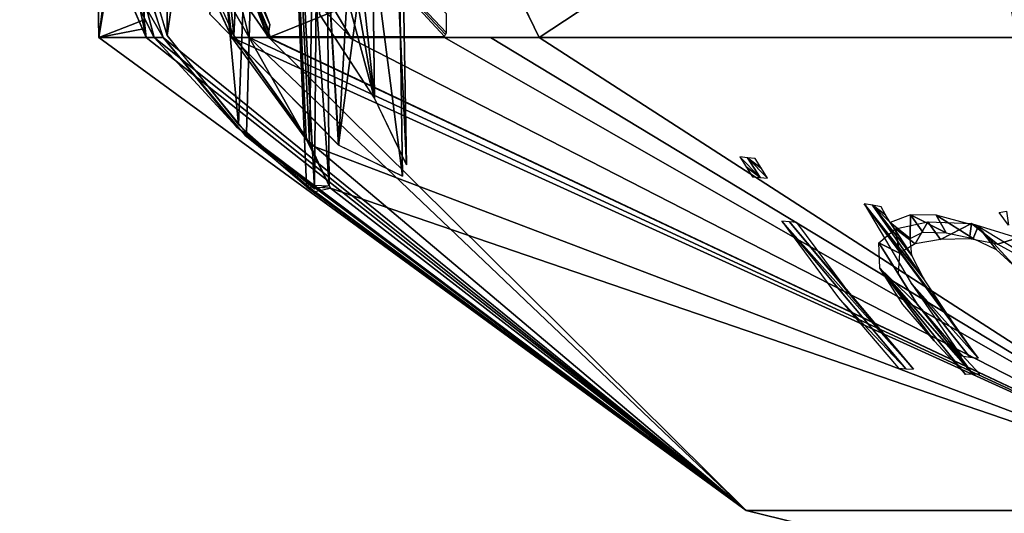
# Model space of a CAD drawing. Header units: millimetres. Extents: x -96 to 96, y -8 to 346.
# Tile 15 of 27: x -64 to -34, y 127 to 142. Entities that reach past the tile are written whole.
import ezdxf

# ---------------------------------------------------------------- set-up
doc = ezdxf.new("R2010")
doc.units = ezdxf.units.MM
doc.header["$LTSCALE"] = 65.185185
for name, color, linetype in [('150', 7, 'CONTINUOUS'), ('306', 7, 'CONTINUOUS'), ('378', 7, 'CONTINUOUS'), ('385', 7, 'CONTINUOUS'), ('387', 7, 'CONTINUOUS'), ('388', 7, 'CONTINUOUS'), ('394', 7, 'CONTINUOUS'), ('395', 7, 'CONTINUOUS'), ('405', 7, 'CONTINUOUS'), ('406', 7, 'CONTINUOUS'), ('407', 7, 'CONTINUOUS'), ('410', 7, 'CONTINUOUS'), ('411', 7, 'CONTINUOUS'), ('419', 7, 'CONTINUOUS'), ('420', 7, 'CONTINUOUS'), ('421', 7, 'CONTINUOUS'), ('422', 7, 'CONTINUOUS'), ('425', 7, 'CONTINUOUS'), ('426', 7, 'CONTINUOUS'), ('432', 7, 'CONTINUOUS'), ('433', 7, 'CONTINUOUS'), ('434', 7, 'CONTINUOUS'), ('447', 7, 'CONTINUOUS')]:
    doc.layers.add(name, color=color, linetype=linetype)

msp = doc.modelspace()

# ---------------------------------------------------------------- linework, layer by layer
at = {"layer": '150', "color": 7, "linetype": 'Continuous'}
for points in [[(-73.943, 209.677, -35), (-62.978, 65.669, -35), (-69.483, 210.149, -35), (-73.943, 209.677, -35)], [(-62.978, 65.669, -35), (-64.744, 127.359, -35), (-69.483, 210.149, -35), (-62.978, 65.669, -35)], [(-76.724, 73.945, -35), (-62.978, 65.669, -35), (-73.943, 209.677, -35), (-76.724, 73.945, -35)]]:
    msp.add_3dface(points, dxfattribs=at)
at = {"layer": '306', "color": 7, "linetype": 'Continuous'}
for points in [[(-73.943, 209.677, 36.5), (-62.978, 65.669, 36.5), (-69.483, 210.149, 36.5), (-73.943, 209.677, 36.5)], [(-69.483, 210.149, 36.5), (-62.978, 65.669, 36.5), (-64.744, 127.358, 36.5), (-69.483, 210.149, 36.5)], [(-76.724, 73.945, 36.5), (-62.978, 65.669, 36.5), (-73.943, 209.677, 36.5), (-76.724, 73.945, 36.5)]]:
    msp.add_3dface(points, dxfattribs=at)
at = {"layer": '378', "color": 7, "linetype": 'Continuous'}
for points in [[(-60.147, 141.926, -13.248), (-41.887, 127.521, 13.613), (-61.589, 141.926, 0.003), (-60.147, 141.926, -13.248)], [(-61.589, 141.926, 0.003), (-41.887, 127.521, 13.613), (-60.147, 141.926, 13.254), (-61.589, 141.926, 0.003)], [(-59.9, 141.926, -14.323), (-41.887, 127.521, 13.613), (-60.147, 141.926, -13.248), (-59.9, 141.926, -14.323)], [(-60.147, 141.926, 13.254), (-41.887, 127.521, 13.613), (-59.9, 141.926, 14.329), (-60.147, 141.926, 13.254)], [(-59.633, 141.926, -15.396), (-41.887, 127.521, 13.613), (-59.9, 141.926, -14.323), (-59.633, 141.926, -15.396)], [(-59.9, 141.926, 14.329), (-41.887, 127.521, 13.613), (-57.391, 139.197, 15.077), (-59.9, 141.926, 14.329)], [(-59.633, 141.926, 15.401), (-59.9, 141.926, 14.329), (-57.391, 139.197, 15.077), (-59.633, 141.926, 15.401)], [(-57.144, 138.945, -15.128), (-41.887, 127.521, 13.613), (-59.633, 141.926, -15.396), (-57.144, 138.945, -15.128)], [(-55.163, 138.655, 20.507), (-25.887, 127.521, 35.634), (-57.536, 141.926, 21.977), (-55.163, 138.655, 20.507)], [(-57.536, 141.926, 21.977), (-25.887, 127.521, 35.634), (-57.008, 141.926, 23.313), (-57.536, 141.926, 21.977)], [(-57.536, 141.926, -21.971), (-57.007, 141.926, -23.308), (-55.269, 138.82, -20.646), (-57.536, 141.926, -21.971)], [(-57.008, 141.926, 23.313), (-25.887, 127.521, 35.634), (-56.448, 141.926, 24.636), (-57.008, 141.926, 23.313)], [(-56.411, 141.926, -24.716), (-41.887, 127.521, -13.607), (-57.007, 141.926, -23.308), (-56.411, 141.926, -24.716)], [(-57.007, 141.926, -23.308), (-41.887, 127.521, -13.607), (-55.269, 138.82, -20.646), (-57.007, 141.926, -23.308)], [(-56.448, 141.926, 24.636), (-25.887, 127.521, 35.634), (-53.981, 141.926, 29.654), (-56.448, 141.926, 24.636)], [(-25.887, 127.521, -35.628), (-41.887, 127.521, -13.607), (-56.411, 141.926, -24.716), (-25.887, 127.521, -35.628)], [(-33.656, 141.926, -51.577), (-25.887, 127.521, -35.628), (-56.411, 141.926, -24.716), (-33.656, 141.926, -51.577)], [(-53.981, 141.926, 29.654), (-25.887, 127.521, 35.634), (-51.07, 141.926, 34.427), (-53.981, 141.926, 29.654)], [(-51.07, 141.926, 34.427), (-25.887, 127.521, 35.634), (-49.667, 141.926, 36.422), (-51.07, 141.926, 34.427)], [(-49.667, 141.926, 36.422), (-25.887, 127.521, 35.634), (-48.186, 141.926, 38.361), (-49.667, 141.926, 36.422)], [(-48.186, 141.926, 38.361), (-25.887, 127.521, 35.634), (-26.747, 141.926, 55.481), (-48.186, 141.926, 38.361)], [(-57.391, 139.197, 15.077), (-41.887, 127.521, 13.613), (-55.253, 137.369, 16.399), (-57.391, 139.197, 15.077)], [(-55.008, 137.238, -16.763), (-41.887, 127.521, 13.613), (-57.144, 138.945, -15.128), (-55.008, 137.238, -16.763)], [(-55.269, 138.82, -20.646), (-41.887, 127.521, -13.607), (-54.54, 137.333, -18.52), (-55.269, 138.82, -20.646)], [(-54.54, 137.333, 18.526), (-25.887, 127.521, 35.634), (-55.163, 138.655, 20.507), (-54.54, 137.333, 18.526)], [(-55.253, 137.369, 16.399), (-41.887, 127.521, 13.613), (-54.54, 137.333, 18.526), (-55.253, 137.369, 16.399)], [(-54.54, 137.333, -18.52), (-41.887, 127.521, -13.607), (-55.008, 137.238, -16.763), (-54.54, 137.333, -18.52)], [(-41.887, 127.521, -13.607), (-41.887, 127.521, 13.613), (-55.008, 137.238, -16.763), (-41.887, 127.521, -13.607)], [(-41.887, 127.521, 13.613), (-25.887, 127.521, 35.634), (-54.54, 137.333, 18.526), (-41.887, 127.521, 13.613)]]:
    msp.add_3dface(points, dxfattribs=at)
at = {"layer": '385', "color": 7, "linetype": 'Continuous'}
for points in [[(-60.343, 149.469, -12.966), (-61.589, 141.926, 0.003), (-61.717, 149.469, -0.696), (-60.343, 149.469, -12.966)], [(-61.717, 149.469, -0.696), (-61.589, 141.926, 0.003), (-60.621, 149.469, 11.603), (-61.717, 149.469, -0.696)], [(-60.21, 142.464, -13), (-61.589, 141.926, 0.003), (-60.343, 149.469, -12.966), (-60.21, 142.464, -13)], [(-60.621, 149.469, 11.603), (-61.589, 141.926, 0.003), (-60.21, 142.464, 13.006), (-60.621, 149.469, 11.603)], [(-60.179, 142.196, -13.123), (-61.589, 141.926, 0.003), (-60.21, 142.464, -13), (-60.179, 142.196, -13.123)], [(-60.21, 142.464, 13.006), (-61.589, 141.926, 0.003), (-60.179, 142.195, 13.128), (-60.21, 142.464, 13.006)], [(-60.147, 141.926, -13.248), (-61.589, 141.926, 0.003), (-60.179, 142.196, -13.123), (-60.147, 141.926, -13.248)], [(-61.589, 141.926, 0.003), (-60.147, 141.926, 13.254), (-60.179, 142.195, 13.128), (-61.589, 141.926, 0.003)]]:
    msp.add_3dface(points, dxfattribs=at)
at = {"layer": '387', "color": 7, "linetype": 'Continuous'}
for points in [[(-56.411, 141.926, -24.716), (-57.007, 141.926, -23.308), (-59.808, 146.833, -21.517), (-56.411, 141.926, -24.716)], [(-58.046, 146.083, -25.381), (-56.411, 141.926, -24.716), (-59.808, 146.833, -21.517), (-58.046, 146.083, -25.381)], [(-57.007, 141.926, -23.308), (-57.536, 141.926, -21.971), (-59.808, 146.833, -21.517), (-57.007, 141.926, -23.308)], [(-59.633, 141.926, -15.396), (-61.724, 145.576, -13.551), (-61.141, 146.371, -16.91), (-59.633, 141.926, -15.396)], [(-59.633, 141.926, -15.396), (-59.9, 141.926, -14.323), (-61.724, 145.576, -13.551), (-59.633, 141.926, -15.396)], [(-59.9, 141.926, -14.323), (-60.147, 141.926, -13.248), (-61.724, 145.576, -13.551), (-59.9, 141.926, -14.323)]]:
    msp.add_3dface(points, dxfattribs=at)
at = {"layer": '388', "color": 7, "linetype": 'Continuous'}
for points in [[(-61.765, 145.704, 13.564), (-60.147, 141.926, 13.254), (-61.268, 147.126, 17.197), (-61.765, 145.704, 13.564)], [(-60.147, 141.926, 13.254), (-59.9, 141.926, 14.329), (-61.268, 147.126, 17.197), (-60.147, 141.926, 13.254)], [(-59.9, 141.926, 14.329), (-59.633, 141.926, 15.401), (-61.268, 147.126, 17.197), (-59.9, 141.926, 14.329)], [(-57.536, 141.926, 21.977), (-58.041, 146.066, 25.384), (-59.925, 147.176, 21.449), (-57.536, 141.926, 21.977)], [(-57.536, 141.926, 21.977), (-57.008, 141.926, 23.313), (-58.041, 146.066, 25.384), (-57.536, 141.926, 21.977)], [(-57.008, 141.926, 23.313), (-56.448, 141.926, 24.636), (-58.041, 146.066, 25.384), (-57.008, 141.926, 23.313)]]:
    msp.add_3dface(points, dxfattribs=at)
at = {"layer": '394', "color": 7, "linetype": 'Continuous'}
for points in [[(-55.035, 150.469, 23.209), (-53.196, 140.068, 21.651), (-55.94, 165.469, 23.386), (-55.035, 150.469, 23.209)], [(-55.94, 165.469, 23.386), (-53.196, 140.068, 21.651), (-53.512, 165.469, 21.322), (-55.94, 165.469, 23.386)], [(-53.196, 140.068, 21.651), (-52.225, 138.042, 18.721), (-53.512, 165.469, 21.322), (-53.196, 140.068, 21.651)], [(-53.512, 165.469, 21.322), (-52.225, 138.042, 18.721), (-52.463, 151.88, 18.479), (-53.512, 165.469, 21.322)], [(-53.196, 140.068, 21.651), (-55.035, 150.469, 23.209), (-54.954, 146.556, 23.238), (-53.196, 140.068, 21.651)], [(-54.873, 142.627, 23.267), (-53.196, 140.068, 21.651), (-54.954, 146.556, 23.238), (-54.873, 142.627, 23.267)]]:
    msp.add_3dface(points, dxfattribs=at)
at = {"layer": '395', "color": 7, "linetype": 'Continuous'}
for points in [[(-54.873, 142.627, -23.261), (-53.512, 165.469, -21.316), (-53.202, 140.077, -21.653), (-54.873, 142.627, -23.261)], [(-53.202, 140.077, -21.653), (-53.512, 165.469, -21.316), (-52.225, 138.042, -18.715), (-53.202, 140.077, -21.653)], [(-52.225, 138.042, -18.715), (-53.512, 165.469, -21.316), (-52.463, 151.88, -18.474), (-52.225, 138.042, -18.715)]]:
    msp.add_3dface(points, dxfattribs=at)
at = {"layer": '405', "color": 7, "linetype": 'Continuous'}
for points in [[(-25.887, 127.521, 35.634), (-41.887, 127.521, 13.613), (0, 117.246, 0.003), (-25.887, 127.521, 35.634)], [(-41.887, 127.521, 13.613), (-41.887, 127.521, -13.607), (0, 117.246, 0.003), (-41.887, 127.521, 13.613)], [(-41.887, 127.521, -13.607), (-25.887, 127.521, -35.628), (0, 117.246, 0.003), (-41.887, 127.521, -13.607)]]:
    msp.add_3dface(points, dxfattribs=at)
at = {"layer": '406', "color": 7, "linetype": 'Continuous'}
for points in [[(-35.202, 150.469, -53.945), (-56.411, 141.926, -24.716), (-58.045, 146.072, -25.538), (-35.202, 150.469, -53.945)], [(-33.656, 141.926, -51.577), (-56.411, 141.926, -24.716), (-35.202, 150.469, -53.945), (-33.656, 141.926, -51.577)], [(-33.656, 141.926, -51.577), (-35.202, 150.469, -53.945), (0, 150.469, -64.414), (-33.656, 141.926, -51.577)]]:
    msp.add_3dface(points, dxfattribs=at)
at = {"layer": '407', "color": 7, "linetype": 'Continuous'}
for points in [[(-58.962, 150.469, 25.947), (-58.046, 146.075, 25.544), (-53.937, 141.956, 29.736), (-58.962, 150.469, 25.947)], [(-51.01, 142.637, 35.173), (-58.962, 150.469, 25.947), (-51.01, 142.068, 34.629), (-51.01, 142.637, 35.173)], [(-51.01, 142.068, 34.629), (-58.962, 150.469, 25.947), (-51.04, 142.012, 34.529), (-51.01, 142.068, 34.629)], [(-51.04, 142.012, 34.529), (-58.962, 150.469, 25.947), (-51.07, 141.956, 34.428), (-51.04, 142.012, 34.529)], [(-51.07, 141.956, 34.428), (-58.962, 150.469, 25.947), (-53.937, 141.956, 29.736), (-51.07, 141.956, 34.428)], [(-48.186, 141.926, 38.361), (-35.202, 150.469, 53.951), (-48.81, 143.213, 38.638), (-48.186, 141.926, 38.361)], [(-48.186, 141.926, 38.361), (-26.747, 141.926, 55.481), (-35.202, 150.469, 53.951), (-48.186, 141.926, 38.361)], [(-26.747, 141.926, 55.481), (0, 141.926, 61.592), (-35.202, 150.469, 53.951), (-26.747, 141.926, 55.481)], [(0, 141.926, 61.592), (0, 150.469, 64.42), (-35.202, 150.469, 53.951), (0, 141.926, 61.592)], [(-58.046, 146.075, 25.544), (-56.374, 141.956, 24.808), (-53.937, 141.956, 29.736), (-58.046, 146.075, 25.544)], [(-48.5, 142.551, 38.488), (-48.186, 141.926, 38.361), (-48.81, 143.213, 38.638), (-48.5, 142.551, 38.488)]]:
    msp.add_3dface(points, dxfattribs=at)
at = {"layer": '410', "color": 7, "linetype": 'Continuous'}
for points in [[(-57.909, 146.294, 25.484), (-58.041, 146.066, 25.384), (-56.379, 142.318, 24.81), (-57.909, 146.294, 25.484)], [(-58.041, 146.066, 25.384), (-56.448, 141.926, 24.636), (-56.379, 142.318, 24.81), (-58.041, 146.066, 25.384)], [(-56.379, 142.318, 24.81), (-56.448, 141.926, 24.636), (-56.414, 142.122, 24.724), (-56.379, 142.318, 24.81)]]:
    msp.add_3dface(points, dxfattribs=at)
at = {"layer": '411', "color": 7, "linetype": 'Continuous'}
for points in [[(-56.379, 142.318, -24.805), (-58.046, 146.083, -25.381), (-57.909, 146.293, -25.478), (-56.379, 142.318, -24.805)], [(-56.411, 141.926, -24.716), (-58.046, 146.083, -25.381), (-56.414, 142.123, -24.718), (-56.411, 141.926, -24.716)], [(-58.046, 146.083, -25.381), (-56.379, 142.318, -24.805), (-56.414, 142.123, -24.718), (-58.046, 146.083, -25.381)]]:
    msp.add_3dface(points, dxfattribs=at)
at = {"layer": '419', "color": 7, "linetype": 'Continuous'}
for points in [[(-57.473, 141.98, 21.849), (-59.781, 147.201, 21.331), (-59.6, 163.469, 21.274), (-57.473, 141.98, 21.849)], [(-56.4, 163.469, 21.274), (-57.473, 141.98, 21.849), (-59.6, 163.469, 21.274), (-56.4, 163.469, 21.274)], [(-55.175, 138.72, 20.424), (-57.473, 141.98, 21.849), (-56.4, 163.469, 21.274), (-55.175, 138.72, 20.424)], [(-54.8, 163.469, 18.503), (-55.175, 138.72, 20.424), (-56.4, 163.469, 21.274), (-54.8, 163.469, 18.503)], [(-54.573, 137.403, 18.503), (-55.175, 138.72, 20.424), (-54.8, 163.469, 18.503), (-54.573, 137.403, 18.503)]]:
    msp.add_3dface(points, dxfattribs=at)
at = {"layer": '420', "color": 7, "linetype": 'Continuous'}
for points in [[(-61.083, 147.152, 17.211), (-59.508, 141.98, 15.469), (-59.6, 163.469, 15.731), (-61.083, 147.152, 17.211)], [(-59.6, 163.469, 15.731), (-59.508, 141.98, 15.469), (-57.337, 139.261, 15.157), (-59.6, 163.469, 15.731)], [(-56.4, 163.469, 15.731), (-59.6, 163.469, 15.731), (-57.337, 139.261, 15.157), (-56.4, 163.469, 15.731)], [(-55.263, 137.437, 16.44), (-56.4, 163.469, 15.731), (-57.337, 139.261, 15.157), (-55.263, 137.437, 16.44)], [(-54.573, 137.403, 18.503), (-54.8, 163.469, 18.503), (-56.4, 163.469, 15.731), (-54.573, 137.403, 18.503)], [(-54.573, 137.403, 18.503), (-56.4, 163.469, 15.731), (-55.263, 137.437, 16.44), (-54.573, 137.403, 18.503)]]:
    msp.add_3dface(points, dxfattribs=at)
at = {"layer": '421', "color": 7, "linetype": 'Continuous'}
for points in [[(-59.508, 141.98, -15.464), (-61.113, 147.376, -17.285), (-59.6, 163.469, -15.726), (-59.508, 141.98, -15.464)], [(-56.4, 163.469, -15.726), (-59.508, 141.98, -15.464), (-59.6, 163.469, -15.726), (-56.4, 163.469, -15.726)], [(-57.095, 139.007, -15.206), (-59.508, 141.98, -15.464), (-56.4, 163.469, -15.726), (-57.095, 139.007, -15.206)], [(-55.025, 137.307, -16.793), (-57.095, 139.007, -15.206), (-56.4, 163.469, -15.726), (-55.025, 137.307, -16.793)], [(-54.8, 163.469, -18.497), (-55.025, 137.307, -16.793), (-56.4, 163.469, -15.726), (-54.8, 163.469, -18.497)], [(-54.573, 137.403, -18.497), (-55.025, 137.307, -16.793), (-54.8, 163.469, -18.497), (-54.573, 137.403, -18.497)]]:
    msp.add_3dface(points, dxfattribs=at)
at = {"layer": '422', "color": 7, "linetype": 'Continuous'}
for points in [[(-59.669, 146.861, -21.396), (-57.473, 141.98, -21.843), (-59.6, 163.469, -21.269), (-59.669, 146.861, -21.396)], [(-59.6, 163.469, -21.269), (-57.473, 141.98, -21.843), (-56.4, 163.469, -21.269), (-59.6, 163.469, -21.269)], [(-56.4, 163.469, -21.269), (-57.473, 141.98, -21.843), (-55.279, 138.885, -20.559), (-56.4, 163.469, -21.269)], [(-54.573, 137.403, -18.497), (-54.8, 163.469, -18.497), (-56.4, 163.469, -21.269), (-54.573, 137.403, -18.497)], [(-54.573, 137.403, -18.497), (-56.4, 163.469, -21.269), (-55.279, 138.885, -20.559), (-54.573, 137.403, -18.497)]]:
    msp.add_3dface(points, dxfattribs=at)
at = {"layer": '425', "color": 7, "linetype": 'Continuous'}
for points in [[(-58.209, 142.627, 12.808), (-55.921, 165.469, 13.628), (-54.289, 138.647, 14.087), (-58.209, 142.627, 12.808)], [(-55.921, 165.469, 13.628), (-52.752, 165.469, 17.766), (-54.289, 138.647, 14.087), (-55.921, 165.469, 13.628)], [(-54.289, 138.647, 14.087), (-52.752, 165.469, 17.766), (-52.546, 151.696, 17.525), (-54.289, 138.647, 14.087)], [(-52.346, 137.698, 17.281), (-54.289, 138.647, 14.087), (-52.546, 151.696, 17.525), (-52.346, 137.698, 17.281)]]:
    msp.add_3dface(points, dxfattribs=at)
at = {"layer": '426', "color": 7, "linetype": 'Continuous'}
for points in [[(-58.209, 142.627, -12.802), (-54.282, 138.642, -14.087), (-55.921, 165.469, -13.622), (-58.209, 142.627, -12.802)], [(-54.282, 138.642, -14.087), (-52.346, 137.698, -17.275), (-55.921, 165.469, -13.622), (-54.282, 138.642, -14.087)], [(-55.921, 165.469, -13.622), (-52.346, 137.698, -17.275), (-52.546, 151.695, -17.52), (-55.921, 165.469, -13.622)]]:
    msp.add_3dface(points, dxfattribs=at)
at = {"layer": '432', "color": 7, "linetype": 'Continuous'}
for points in [[(-35.655, 133.336, 39.672), (-36.478, 134.576, 40.923), (-38.298, 136.862, 42.587), (-35.655, 133.336, 39.672)], [(-38.298, 136.862, 42.587), (-36.478, 134.576, 40.923), (-38.038, 136.815, 42.756), (-38.298, 136.862, 42.587)], [(-34.824, 132.16, 38.374), (-35.655, 133.336, 39.672), (-38.298, 136.862, 42.587), (-34.824, 132.16, 38.374)], [(-36.861, 134.443, 40.37), (-34.824, 132.16, 38.374), (-38.298, 136.862, 42.587), (-36.861, 134.443, 40.37)], [(-36.478, 134.576, 40.923), (-36.849, 135.284, 41.658), (-38.038, 136.815, 42.756), (-36.478, 134.576, 40.923)], [(-38.038, 136.815, 42.756), (-36.849, 135.284, 41.658), (-37.506, 136.286, 42.505), (-38.038, 136.815, 42.756)], [(-37.778, 136.769, 42.925), (-38.038, 136.815, 42.756), (-37.642, 136.527, 42.716), (-37.778, 136.769, 42.925)], [(-37.642, 136.527, 42.716), (-38.038, 136.815, 42.756), (-37.506, 136.286, 42.505), (-37.642, 136.527, 42.716)], [(-37.506, 136.286, 42.505), (-36.894, 135.8, 42.362), (-36.89, 136.526, 43.366), (-37.506, 136.286, 42.505)], [(-36.894, 135.8, 42.362), (-36.513, 135.997, 42.965), (-36.89, 136.526, 43.366), (-36.894, 135.8, 42.362)], [(-36.513, 135.997, 42.965), (-35.797, 135.976, 43.535), (-36.89, 136.526, 43.366), (-36.513, 135.997, 42.965)], [(-36.89, 136.526, 43.366), (-35.797, 135.976, 43.535), (-36.105, 136.517, 44.011), (-36.89, 136.526, 43.366)], [(-35.797, 135.976, 43.535), (-34.983, 135.802, 43.956), (-36.105, 136.517, 44.011), (-35.797, 135.976, 43.535)], [(-36.105, 136.517, 44.011), (-34.983, 135.802, 43.956), (-34.826, 136.168, 44.572), (-36.105, 136.517, 44.011)], [(-36.849, 135.284, 41.658), (-36.894, 135.8, 42.362), (-37.506, 136.286, 42.505), (-36.849, 135.284, 41.658)], [(-34.983, 135.802, 43.956), (-34.284, 135.473, 44.054), (-34.826, 136.168, 44.572), (-34.983, 135.802, 43.956)], [(-34.284, 135.473, 44.054), (-33.661, 134.9, 43.735), (-34.826, 136.168, 44.572), (-34.284, 135.473, 44.054)], [(-34.826, 136.168, 44.572), (-33.661, 134.9, 43.735), (-33.689, 135.481, 44.522), (-34.826, 136.168, 44.572)], [(-35.081, 132.197, 38.208), (-34.824, 132.16, 38.374), (-36.861, 134.443, 40.37), (-35.081, 132.197, 38.208)], [(-35.344, 132.237, 38.037), (-35.081, 132.197, 38.208), (-36.861, 134.443, 40.37), (-35.344, 132.237, 38.037)]]:
    msp.add_3dface(points, dxfattribs=at)
at = {"layer": '433', "color": 7, "linetype": 'Continuous'}
for points in [[(-41.888, 137.983, 40.644), (-41.465, 137.658, 40.635), (-42.077, 138.286, 40.857), (-41.888, 137.983, 40.644)], [(-42.077, 138.286, 40.857), (-41.465, 137.658, 40.635), (-41.845, 138.262, 41.063), (-42.077, 138.286, 40.857)], [(-41.424, 137.937, 41.055), (-41.613, 138.24, 41.268), (-41.845, 138.262, 41.063), (-41.424, 137.937, 41.055)], [(-41.233, 137.637, 40.84), (-41.424, 137.937, 41.055), (-41.845, 138.262, 41.063), (-41.233, 137.637, 40.84)], [(-41.465, 137.658, 40.635), (-41.233, 137.637, 40.84), (-41.845, 138.262, 41.063), (-41.465, 137.658, 40.635)], [(-41.697, 137.681, 40.429), (-41.465, 137.658, 40.635), (-41.888, 137.983, 40.644), (-41.697, 137.681, 40.429)]]:
    msp.add_3dface(points, dxfattribs=at)
at = {"layer": '434', "color": 7, "linetype": 'Continuous'}
for points in [[(-40.573, 136.314, 39.63), (-40.804, 136.336, 39.424), (-36.792, 131.823, 35.838), (-40.573, 136.314, 39.63)], [(-36.792, 131.823, 35.838), (-40.804, 136.336, 39.424), (-37.024, 131.84, 35.632), (-36.792, 131.823, 35.838)], [(-37.024, 131.84, 35.632), (-40.804, 136.336, 39.424), (-39.079, 134.001, 37.481), (-37.024, 131.84, 35.632)], [(-40.341, 136.294, 39.836), (-40.573, 136.314, 39.63), (-38.613, 133.959, 37.89), (-40.341, 136.294, 39.836)], [(-38.613, 133.959, 37.89), (-40.573, 136.314, 39.63), (-36.792, 131.823, 35.838), (-38.613, 133.959, 37.89)], [(-37.254, 131.858, 35.427), (-37.024, 131.84, 35.632), (-39.079, 134.001, 37.481), (-37.254, 131.858, 35.427)]]:
    msp.add_3dface(points, dxfattribs=at)
at = {"layer": '447', "color": 7, "linetype": 'Continuous'}
for points in [[(-34.187, 136.599, -45.615), (-33.963, 136.638, -45.831), (-33.906, 136.208, -45.322), (-34.187, 136.599, -45.615)], [(-37.85, 135.672, -41.319), (-37.344, 136.101, -42.385), (-37.222, 135.359, -41.43), (-37.85, 135.672, -41.319)], [(-37.344, 136.101, -42.385), (-36.362, 136.313, -43.519), (-36.747, 135.64, -42.256), (-37.344, 136.101, -42.385)], [(-37.222, 135.359, -41.43), (-37.344, 136.101, -42.385), (-36.747, 135.64, -42.256), (-37.222, 135.359, -41.43)], [(-36.747, 135.64, -42.256), (-36.362, 136.313, -43.519), (-35.969, 135.776, -43.111), (-36.747, 135.64, -42.256)], [(-35.969, 135.776, -43.111), (-36.362, 136.313, -43.519), (-35.031, 136.259, -44.526), (-35.969, 135.776, -43.111)], [(-35.086, 135.796, -43.86), (-35.969, 135.776, -43.111), (-35.031, 136.259, -44.526), (-35.086, 135.796, -43.86)], [(-34.238, 135.635, -44.307), (-35.086, 135.796, -43.86), (-35.031, 136.259, -44.526), (-34.238, 135.635, -44.307)], [(-33.62, 135.821, -45.027), (-34.238, 135.635, -44.307), (-35.031, 136.259, -44.526), (-33.62, 135.821, -45.027)], [(-33.254, 135.09, -44.306), (-34.238, 135.635, -44.307), (-33.62, 135.821, -45.027), (-33.254, 135.09, -44.306)], [(-37.822, 134.9, -40.185), (-37.85, 135.672, -41.319), (-36.682, 133.801, -39.499), (-37.822, 134.9, -40.185)], [(-36.682, 133.801, -39.499), (-37.85, 135.672, -41.319), (-37.265, 134.74, -40.456), (-36.682, 133.801, -39.499)], [(-37.265, 134.74, -40.456), (-37.85, 135.672, -41.319), (-37.222, 135.359, -41.43), (-37.265, 134.74, -40.456)], [(-37.124, 133.795, -39.073), (-37.822, 134.9, -40.185), (-36.164, 132.69, -38.079), (-37.124, 133.795, -39.073)], [(-36.164, 132.69, -38.079), (-37.822, 134.9, -40.185), (-35.214, 131.669, -37.091), (-36.164, 132.69, -38.079)], [(-35.214, 131.669, -37.091), (-37.822, 134.9, -40.185), (-34.993, 131.672, -37.304), (-35.214, 131.669, -37.091)], [(-34.993, 131.672, -37.304), (-37.822, 134.9, -40.185), (-36.682, 133.801, -39.499), (-34.993, 131.672, -37.304)], [(-35.726, 132.697, -38.504), (-34.993, 131.672, -37.304), (-36.682, 133.801, -39.499), (-35.726, 132.697, -38.504)], [(-34.772, 131.675, -37.517), (-34.993, 131.672, -37.304), (-35.726, 132.697, -38.504), (-34.772, 131.675, -37.517)]]:
    msp.add_3dface(points, dxfattribs=at)

doc.saveas('drawing.dxf')
